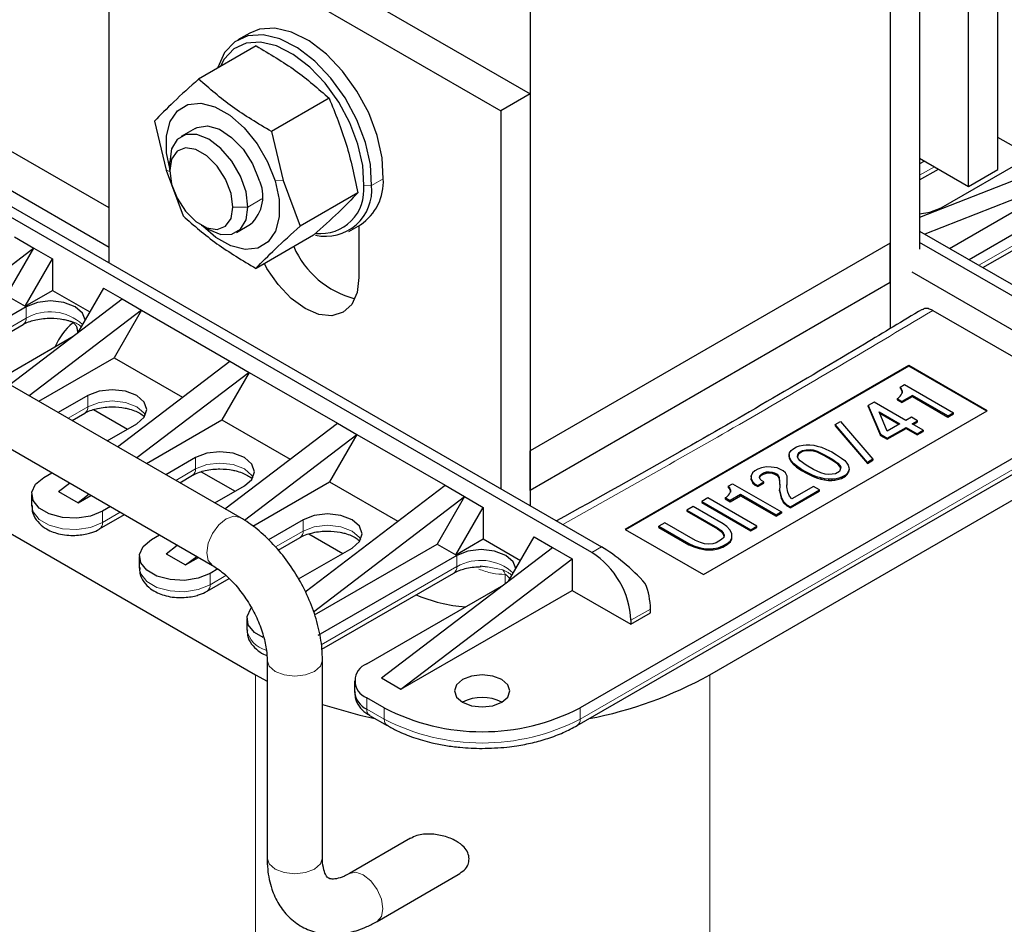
# Model space of a CAD drawing. Header units: millimetres. Extents: x 5 to 418, y -47 to 292.
# Tile 39 of 46: x 365 to 384, y 97 to 115. Entities that reach past the tile are written whole.
import ezdxf

# ---------------------------------------------------------------- set-up
doc = ezdxf.new("R2010")
doc.units = ezdxf.units.MM

msp = doc.modelspace()

# ---------------------------------------------------------------- linework, layer by layer
at = {"color": 7, "linetype": 'Continuous', "lineweight": 25}
for p, q in [((383.5632, 111.9439), (383.5632, 120.2182)), ((382.9976, 111.6173), (382.9976, 119.8916)), ((381.4891, 119.2383), (381.4891, 110.5286)), ((367.0075, 117.7576), (374.55, 113.4034)), ((382.0548, 117.7359), (382.0548, 110.4088)), ((366.4418, 117.4311), (373.9843, 113.0769)), ((366.4418, 110.1475), (366.4418, 117.4311)), ((381.4891, 117.4093), (381.4891, 108.8809)), ((366.4418, 111.2035), (359.465, 115.2311)), ((374.55, 115.2325), (374.55, 106.5227)), ((366.4418, 110.4414), (359.465, 114.469)), ((369.1465, 114.5757), (368.9202, 114.4451)), ((369.2723, 114.3278), (368.1624, 113.6871)), ((370.677, 113.3177), (369.5671, 112.677)), ((374.55, 113.4034), (373.9843, 113.0769)), ((374.55, 113.4034), (374.55, 105.4668)), ((373.9843, 113.0769), (373.9843, 105.7933)), ((367.3106, 112.8737), (367.5363, 111.9325)), ((368.0959, 112.7375), (367.8257, 112.5816)), ((369.5671, 112.677), (369.7928, 111.7358)), ((384.1948, 112.1992), (383.5632, 112.5638)), ((368.9618, 105.2379), (356.5167, 112.4223)), ((382.0548, 112.1616), (382.9976, 111.6173)), ((382.4696, 111.2033), (384.2609, 112.2374)), ((367.5363, 111.9325), (367.8636, 111.0501)), ((367.6047, 111.9262), (367.6047, 112.0932)), ((382.1494, 112.107), (382.0548, 112.0523)), ((384.7323, 112.0741), (382.0548, 111.0231)), ((382.0548, 111.7444), (382.4161, 111.953)), ((382.9976, 111.6173), (383.5632, 111.9439)), ((385.1095, 111.8564), (382.1576, 110.6977)), ((382.63, 110.425), (385.1095, 111.8564)), ((369.7928, 111.7358), (370.12, 110.8534)), ((385.3923, 111.5842), (383.0071, 110.2073)), ((355.9834, 111.4985), (368.4285, 104.3141)), ((371.2299, 111.4941), (370.12, 110.8534)), ((375.7379, 104.5633), (364.2357, 111.2034)), ((364.4242, 111.3123), (375.9265, 104.6721)), ((383.2738, 110.0533), (385.3371, 111.2444)), ((368.2142, 110.8704), (368.3588, 110.7869)), ((368.8922, 110.734), (369.1624, 110.89)), ((371.0534, 110.7499), (371.2796, 110.8806)), ((371.2502, 110.8635), (371.2502, 109.8649)), ((364.6128, 110.6482), (364.9899, 110.4305)), ((370.3781, 110.6806), (369.2683, 110.0399)), ((382.0548, 110.7571), (384.2609, 109.4835)), ((364.9899, 110.4305), (363.4427, 109.2514)), ((364.4619, 109.516), (364.9899, 110.4305)), ((364.9899, 110.4305), (365.3482, 110.2237)), ((381.4891, 110.5286), (374.55, 106.5227)), ((381.4891, 109.7665), (381.4891, 110.5286)), ((384.0724, 109.3747), (382.0548, 110.5394)), ((364.8202, 109.3092), (365.3482, 110.2237)), ((365.3482, 110.2237), (365.3482, 109.614)), ((381.9039, 109.9733), (384.537, 108.4532)), ((366.3287, 109.6576), (365.834, 108.8008)), ((366.3287, 109.6576), (366.687, 109.4508)), ((381.4891, 109.7665), (374.55, 105.7606)), ((381.4891, 109.7665), (381.4891, 108.8809)), ((364.4619, 109.516), (364.8202, 109.3092)), ((364.8202, 109.3092), (365.3482, 109.614)), ((365.3482, 109.614), (366.0647, 109.2003)), ((364.8391, 109.2983), (363.5151, 108.534)), ((364.5219, 107.8009), (366.687, 109.4508)), ((366.687, 109.4508), (367.0641, 109.2331)), ((367.0641, 109.2331), (364.8991, 107.5832)), ((367.0641, 109.2331), (366.5361, 108.3186)), ((367.0641, 109.2331), (368.7611, 108.2534)), ((382.3094, 109.2275), (384.638, 107.8832)), ((363.6503, 108.3041), (364.7838, 108.9585)), ((364.3264, 107.9138), (365.7438, 108.732)), ((365.8254, 108.8357), (365.8254, 108.7942)), ((387.8059, 108.6669), (375.5117, 101.5696)), ((375.4564, 101.2298), (387.7506, 108.3271)), ((365.0807, 107.4784), (366.5361, 108.3186)), ((366.5361, 108.3186), (367.8508, 107.5597)), ((366.5961, 106.6035), (368.7611, 108.2534)), ((368.7611, 108.2534), (369.1383, 108.0357)), ((381.8473, 108.1662), (376.379, 105.0094)), ((381.8473, 108.1553), (376.3885, 105.004)), ((383.3558, 107.2954), (381.8473, 108.1662)), ((381.8473, 108.1662), (381.8473, 108.1553)), ((383.3464, 107.2899), (381.8473, 108.1553)), ((369.1383, 108.0357), (366.9732, 106.3858)), ((369.1383, 108.0357), (368.6103, 107.1212)), ((369.1383, 108.0357), (370.8353, 107.056)), ((381.6764, 107.7519), (381.7613, 107.8009)), ((381.7613, 107.8009), (382.7041, 107.2566)), ((366.027, 107.5893), (365.4578, 107.2607)), ((381.6399, 107.5403), (381.6812, 107.5777)), ((381.7012, 107.7254), (381.6764, 107.7519)), ((381.6764, 107.7519), (381.6764, 107.7301)), ((381.6764, 107.7301), (381.7012, 107.7036)), ((381.6812, 107.5777), (381.7012, 107.6029)), ((381.7165, 107.6798), (381.7012, 107.7254)), ((381.7012, 107.7254), (381.7012, 107.7036)), ((381.7012, 107.7036), (381.7165, 107.658)), ((381.7012, 107.6029), (381.7201, 107.641)), ((381.9145, 107.59), (381.713, 107.4736)), ((381.713, 107.4519), (381.9145, 107.5682)), ((381.7201, 107.641), (381.7165, 107.6798)), ((381.7165, 107.6798), (381.7165, 107.658)), ((381.7165, 107.658), (381.7184, 107.6376)), ((382.598, 107.1954), (381.9145, 107.59)), ((381.9145, 107.59), (381.9145, 107.5682)), ((381.9145, 107.5682), (382.598, 107.1736)), ((381.1779, 107.4641), (381.0613, 107.3968)), ((381.0613, 107.3968), (381.3017, 106.8416)), ((381.0613, 107.375), (381.0613, 107.3968)), ((381.7908, 107.1103), (381.1779, 107.4641)), ((381.6187, 107.5281), (381.6399, 107.5403)), ((381.713, 107.4736), (381.6187, 107.5281)), ((381.6187, 107.5281), (381.6187, 107.5063)), ((381.6187, 107.5063), (381.713, 107.4519)), ((381.713, 107.4736), (381.713, 107.4519)), ((365.7245, 107.1067), (365.9718, 107.2495)), ((366.1376, 107.3185), (366.7906, 106.9415)), ((377.8875, 104.1386), (383.3558, 107.2954)), ((381.0613, 107.375), (381.3017, 106.8198)), ((381.2734, 107.2743), (381.6741, 107.043)), ((381.4301, 106.9021), (381.2734, 107.2743)), ((381.6552, 107.0321), (381.2855, 107.2455)), ((382.598, 107.1954), (382.7041, 107.2566)), ((382.598, 107.1736), (382.7041, 107.2348)), ((382.598, 107.1954), (382.598, 107.1736)), ((382.7041, 107.2348), (382.7041, 107.2566)), ((366.4006, 106.7164), (366.9698, 107.045)), ((367.1548, 106.281), (368.6103, 107.1212)), ((368.6103, 107.1212), (369.925, 106.3623)), ((368.6703, 105.4061), (370.8353, 107.056)), ((370.8353, 107.056), (371.2124, 106.8383)), ((380.4249, 107.0294), (380.5309, 107.0906)), ((381.0495, 106.3014), (380.4249, 107.0294)), ((380.4249, 107.0294), (380.4249, 107.0076)), ((380.4249, 107.0076), (381.0495, 106.2796)), ((380.5309, 107.0906), (381.1555, 106.3626)), ((381.6741, 107.043), (381.4301, 106.9021)), ((381.8968, 107.1716), (381.7908, 107.1103)), ((382.0147, 107.1035), (381.8968, 107.1716)), ((381.9086, 107.0423), (382.0147, 107.1035)), ((382.1207, 106.9198), (381.9086, 107.0423)), ((381.9275, 107.0314), (382.0147, 107.0818)), ((382.0147, 107.0818), (382.0147, 107.1035)), ((369.0432, 105.1852), (371.2124, 106.8383)), ((371.2124, 106.8383), (370.6845, 105.9238)), ((371.2124, 106.8383), (372.9095, 105.8586)), ((381.3017, 106.8416), (381.4313, 106.7668)), ((381.3017, 106.8198), (381.3017, 106.8416)), ((381.3017, 106.8198), (381.4313, 106.745)), ((381.4313, 106.7668), (381.7919, 106.9749)), ((381.4313, 106.745), (381.7919, 106.9532)), ((381.7919, 106.9749), (382.0041, 106.8525)), ((381.7919, 106.9532), (381.7919, 106.9749)), ((381.7919, 106.9532), (382.0041, 106.8307)), ((382.0041, 106.8525), (382.1207, 106.9198)), ((382.0041, 106.8307), (382.1207, 106.8981)), ((382.0041, 106.8307), (382.0041, 106.8525)), ((382.1207, 106.9198), (382.1207, 106.8981)), ((379.6824, 106.6008), (379.7366, 106.6184)), ((379.7366, 106.6184), (379.8132, 106.6355)), ((379.8132, 106.6355), (379.8686, 106.6402)), ((379.8686, 106.6402), (379.9358, 106.6382)), ((379.9358, 106.6382), (380.0147, 106.6293)), ((380.0147, 106.6293), (380.0831, 106.6144)), ((381.4313, 106.745), (381.4313, 106.7668)), ((374.55, 105.7606), (374.55, 106.5227)), ((378.0101, 102.2063), (385.3829, 106.4625)), ((379.5398, 106.4504), (379.5481, 106.4824)), ((379.5433, 106.4116), (379.5398, 106.4504)), ((379.5398, 106.4504), (379.5398, 106.4286)), ((379.5398, 106.4286), (379.5433, 106.3898)), ((379.5481, 106.4824), (379.5775, 106.5266)), ((379.5775, 106.5266), (379.6082, 106.5579)), ((379.6082, 106.5579), (379.6824, 106.6008)), ((379.7001, 106.4069), (379.7072, 106.4518)), ((379.7072, 106.43), (379.7026, 106.4011)), ((379.7072, 106.4518), (379.726, 106.4899)), ((379.726, 106.4681), (379.7072, 106.43)), ((379.7072, 106.43), (379.7072, 106.4518)), ((379.726, 106.4899), (379.8003, 106.5327)), ((379.8003, 106.5109), (379.726, 106.4681)), ((379.726, 106.4681), (379.726, 106.4899)), ((379.8003, 106.5327), (379.8663, 106.5436)), ((379.8003, 106.5109), (379.8003, 106.5327)), ((379.8663, 106.5218), (379.8003, 106.5109)), ((379.8663, 106.5436), (379.944, 106.5477)), ((379.8663, 106.5218), (379.8663, 106.5436)), ((379.944, 106.5259), (379.8663, 106.5218)), ((379.944, 106.5477), (380.0006, 106.5395)), ((379.944, 106.5259), (379.944, 106.5477)), ((380.0006, 106.5178), (379.944, 106.5259)), ((380.0006, 106.5395), (380.0807, 106.5178)), ((380.0006, 106.5178), (380.0006, 106.5395)), ((380.0807, 106.496), (380.0006, 106.5178)), ((380.0807, 106.5178), (380.221, 106.449)), ((380.0807, 106.496), (380.0807, 106.5178)), ((380.221, 106.4273), (380.0807, 106.496)), ((380.0831, 106.6144), (380.1632, 106.5926)), ((380.1632, 106.5926), (380.2446, 106.5579)), ((380.221, 106.449), (380.3624, 106.3674)), ((380.221, 106.4273), (380.221, 106.449)), ((380.2446, 106.5579), (380.3612, 106.5028)), ((380.3612, 106.5028), (380.4555, 106.4484)), ((380.4555, 106.4484), (380.551, 106.381)), ((368.1012, 106.3919), (367.532, 106.0633)), ((379.5587, 106.366), (379.5433, 106.4116)), ((379.5433, 106.4116), (379.5433, 106.3898)), ((379.5433, 106.3898), (379.5587, 106.3443)), ((379.5846, 106.3266), (379.5587, 106.366)), ((379.5587, 106.366), (379.5587, 106.3443)), ((379.5587, 106.3443), (379.5846, 106.3048)), ((379.6223, 106.2803), (379.5846, 106.3266)), ((379.5846, 106.3266), (379.5846, 106.3048)), ((379.5846, 106.3048), (379.6223, 106.2585)), ((379.6824, 106.2334), (379.6223, 106.2803)), ((379.6223, 106.2803), (379.6223, 106.2585)), ((379.6223, 106.2585), (379.6824, 106.2116)), ((379.7142, 106.3742), (379.7001, 106.4069)), ((379.7519, 106.3279), (379.7142, 106.3742)), ((379.871, 106.247), (379.7519, 106.3279)), ((380.0124, 106.1653), (379.871, 106.247)), ((380.3624, 106.3456), (380.221, 106.4273)), ((380.3624, 106.3674), (380.4814, 106.2864)), ((380.3624, 106.3456), (380.3624, 106.3674)), ((380.4814, 106.2647), (380.3624, 106.3456)), ((380.4814, 106.2864), (380.5192, 106.2402)), ((380.4814, 106.2647), (380.4814, 106.2864)), ((380.5192, 106.2184), (380.4814, 106.2647)), ((380.5192, 106.2402), (380.5333, 106.2075)), ((380.5192, 106.2184), (380.5192, 106.2402)), ((380.551, 106.381), (380.6111, 106.3341)), ((380.6111, 106.3341), (380.6488, 106.2878)), ((380.6488, 106.2878), (380.6747, 106.2483)), ((380.6747, 106.2483), (380.69, 106.2028)), ((381.1555, 106.3626), (381.0495, 106.3014)), ((381.0495, 106.2796), (381.1555, 106.3409)), ((381.0495, 106.3014), (381.0495, 106.2796)), ((381.1555, 106.3626), (381.1555, 106.3409)), ((365.1785, 106.0109), (365.3338, 106.1006)), ((367.7987, 105.9093), (368.0459, 106.0521)), ((368.2118, 106.1211), (368.8647, 105.7441)), ((378.8351, 106.098), (378.8068, 106.0408)), ((378.8763, 106.1354), (378.8351, 106.098)), ((378.9399, 106.1721), (378.8763, 106.1354)), ((379.0048, 106.196), (378.9399, 106.1721)), ((378.9741, 106.0422), (379.0048, 106.0735)), ((378.9741, 106.0204), (379.0048, 106.0517)), ((379.1038, 106.2123), (379.0048, 106.196)), ((379.0048, 106.0735), (379.0472, 106.098)), ((379.0048, 106.0517), (379.0472, 106.0762)), ((379.0048, 106.0517), (379.0048, 106.0735)), ((379.0472, 106.098), (379.1014, 106.1157)), ((379.0472, 106.0762), (379.0472, 106.098)), ((379.0472, 106.0762), (379.1014, 106.0939)), ((379.1014, 106.1157), (379.1568, 106.1204)), ((379.1014, 106.0939), (379.1014, 106.1157)), ((379.1014, 106.0939), (379.1568, 106.0987)), ((379.1933, 106.2096), (379.1038, 106.2123)), ((379.1568, 106.1204), (379.2134, 106.1123)), ((379.1568, 106.0987), (379.1568, 106.1204)), ((379.1568, 106.0987), (379.2134, 106.0905)), ((379.3065, 106.1932), (379.1933, 106.2096)), ((379.2134, 106.1123), (379.2593, 106.098)), ((379.2134, 106.0905), (379.2134, 106.1123)), ((379.2134, 106.0905), (379.2593, 106.0762)), ((379.2593, 106.098), (379.3065, 106.0708)), ((379.2593, 106.0762), (379.2593, 106.098)), ((379.2593, 106.0762), (379.3065, 106.049)), ((379.376, 106.1653), (379.3065, 106.1932)), ((379.3065, 106.0708), (379.3312, 106.0442)), ((379.3065, 106.049), (379.3065, 106.0708)), ((379.4231, 106.1381), (379.376, 106.1653)), ((379.4715, 106.098), (379.4231, 106.1381)), ((379.4997, 106.0327), (379.4715, 106.098)), ((379.7779, 106.166), (379.6824, 106.2334)), ((379.6824, 106.2334), (379.6824, 106.2116)), ((379.6824, 106.2116), (379.7779, 106.1442)), ((379.8721, 106.1116), (379.7779, 106.166)), ((379.7779, 106.166), (379.7779, 106.1442)), ((379.7779, 106.1442), (379.8721, 106.0898)), ((379.9888, 106.0565), (379.8721, 106.1116)), ((379.8721, 106.1116), (379.8721, 106.0898)), ((379.8721, 106.0898), (379.9888, 106.0347)), ((380.0701, 106.0218), (379.9888, 106.0565)), ((379.9888, 106.0565), (379.9888, 106.0347)), ((380.1526, 106.0966), (380.0124, 106.1653)), ((380.2328, 106.0749), (380.1526, 106.0966)), ((380.2893, 106.0667), (380.2328, 106.0749)), ((380.3671, 106.0708), (380.2893, 106.0667)), ((380.4331, 106.0817), (380.3671, 106.0708)), ((380.5074, 106.1245), (380.4331, 106.0817)), ((380.5262, 106.1626), (380.5074, 106.1245)), ((380.5308, 106.1916), (380.5192, 106.2184)), ((380.5333, 106.2075), (380.5262, 106.1626)), ((380.6252, 106.0565), (380.551, 106.0136)), ((380.6559, 106.0878), (380.6252, 106.0565)), ((380.6252, 106.0347), (380.6559, 106.066)), ((380.6252, 106.0565), (380.6252, 106.0347)), ((380.6853, 106.132), (380.6559, 106.0878)), ((380.6559, 106.066), (380.6853, 106.1102)), ((380.6559, 106.0878), (380.6559, 106.066)), ((380.6936, 106.164), (380.6853, 106.132)), ((380.6853, 106.1102), (380.6936, 106.1422)), ((380.6853, 106.132), (380.6853, 106.1102)), ((380.69, 106.2028), (380.6936, 106.164)), ((380.6936, 106.1422), (380.6936, 106.164)), ((365.4613, 105.7388), (365.6765, 105.9028)), ((369.2041, 105.0692), (370.6845, 105.9238)), ((370.6845, 105.9238), (371.9992, 105.1649)), ((378.3672, 105.8415), (378.452, 105.8905)), ((378.452, 105.8905), (379.3949, 105.3462)), ((378.8068, 106.0408), (378.8115, 105.9891)), ((378.8068, 106.0191), (378.8068, 106.0408)), ((378.8068, 106.0191), (378.8115, 105.9674)), ((378.8115, 105.9891), (378.8398, 105.9238)), ((378.8115, 105.9674), (378.8115, 105.9891)), ((378.8115, 105.9674), (378.8398, 105.902)), ((378.8398, 105.9238), (378.8881, 105.8837)), ((378.8398, 105.902), (378.8398, 105.9238)), ((378.8398, 105.902), (378.8881, 105.8619)), ((378.8881, 105.8837), (378.9352, 105.8565)), ((378.8881, 105.8619), (378.8881, 105.8837)), ((378.8881, 105.8619), (378.9352, 105.8347)), ((378.9352, 105.8565), (379.0519, 105.9238)), ((378.9352, 105.8347), (379.0519, 105.902)), ((378.9659, 106.0102), (378.9741, 106.0422)), ((378.98, 105.9776), (378.9659, 106.0102)), ((378.9694, 106.0021), (378.9741, 106.0204)), ((378.9741, 106.0204), (378.9741, 106.0422)), ((379.0048, 105.951), (378.98, 105.9776)), ((379.0519, 105.9238), (379.0048, 105.951)), ((379.0519, 105.902), (379.0519, 105.9238)), ((379.3065, 106.049), (379.3312, 106.0225)), ((379.3312, 106.0442), (379.3454, 106.0116)), ((379.3312, 106.0442), (379.3312, 106.0225)), ((379.3312, 106.0225), (379.3454, 105.9898)), ((379.3454, 106.0116), (379.3607, 105.8435)), ((379.3454, 105.9898), (379.3454, 106.0116)), ((379.3454, 105.9898), (379.3598, 105.831)), ((379.4962, 105.8265), (379.4997, 105.9102)), ((379.497, 105.8228), (379.4997, 105.8884)), ((379.5021, 106.0068), (379.4997, 106.0327)), ((379.4997, 105.9102), (379.5021, 106.0068)), ((379.4997, 105.8884), (379.5021, 105.985)), ((379.5021, 105.985), (379.5021, 106.0068)), ((379.9888, 106.0347), (380.0701, 106)), ((380.1503, 106), (380.0701, 106.0218)), ((380.0701, 106.0218), (380.0701, 106)), ((380.0701, 106), (380.1503, 105.9782)), ((380.2186, 105.985), (380.1503, 106)), ((380.1503, 106), (380.1503, 105.9782)), ((380.1503, 105.9782), (380.2186, 105.9633)), ((380.2976, 105.9762), (380.2186, 105.985)), ((380.2186, 105.985), (380.2186, 105.9633)), ((380.2186, 105.9633), (380.2976, 105.9544)), ((380.3648, 105.9742), (380.2976, 105.9762)), ((380.2976, 105.9762), (380.2976, 105.9544)), ((380.2976, 105.9544), (380.3648, 105.9524)), ((380.4202, 105.9789), (380.3648, 105.9742)), ((380.3648, 105.9742), (380.3648, 105.9524)), ((380.3648, 105.9524), (380.4202, 105.9572)), ((380.4968, 105.9959), (380.4202, 105.9789)), ((380.4202, 105.9789), (380.4202, 105.9572)), ((380.4202, 105.9572), (380.4968, 105.9742)), ((380.551, 106.0136), (380.4968, 105.9959)), ((380.4968, 105.9959), (380.4968, 105.9742)), ((380.4968, 105.9742), (380.551, 105.9918)), ((380.551, 105.9918), (380.6252, 106.0347)), ((380.551, 106.0136), (380.551, 105.9918)), ((363.1137, 105.755), (369.2608, 102.2063)), ((364.9442, 105.6843), (364.9442, 105.4666)), ((365.4613, 105.7388), (365.8384, 105.5211)), ((366.0537, 105.6851), (365.8384, 105.5211)), ((368.4748, 105.519), (369.044, 105.8476)), ((370.2162, 103.8061), (372.9095, 105.8586)), ((372.9095, 105.8586), (373.2866, 105.6409)), ((374.55, 105.7606), (374.55, 105.4668)), ((378.3919, 105.815), (378.3672, 105.8415)), ((378.3672, 105.8415), (378.3672, 105.8197)), ((378.3672, 105.8197), (378.3919, 105.7932)), ((378.3719, 105.6673), (378.3919, 105.6925)), ((378.4073, 105.7694), (378.3919, 105.815)), ((378.3919, 105.815), (378.3919, 105.7932)), ((378.3919, 105.7932), (378.4073, 105.7476)), ((378.3919, 105.6925), (378.4108, 105.7306)), ((378.6052, 105.6796), (378.4037, 105.5632)), ((378.4108, 105.7306), (378.4073, 105.7694)), ((378.4073, 105.7694), (378.4073, 105.7476)), ((378.4073, 105.7476), (378.4091, 105.7272)), ((379.2888, 105.285), (378.6052, 105.6796)), ((378.6052, 105.6796), (378.6052, 105.6578)), ((378.9352, 105.8347), (378.9352, 105.8565)), ((379.3607, 105.8435), (379.356, 105.7728)), ((379.356, 105.7728), (379.3748, 105.6884)), ((379.356, 105.751), (379.356, 105.7728)), ((379.356, 105.751), (379.3748, 105.6666)), ((379.3748, 105.6884), (379.3925, 105.617)), ((379.5162, 105.7292), (379.4962, 105.8265)), ((379.5457, 105.651), (379.5162, 105.7292)), ((379.5646, 105.4442), (380.1267, 105.7687)), ((379.5646, 105.4224), (380.1267, 105.7469)), ((380.0089, 105.8367), (379.5952, 105.5979)), ((380.1267, 105.7687), (380.0089, 105.8367)), ((380.1267, 105.7469), (380.1267, 105.7687)), ((365.8384, 105.5211), (366.0881, 105.6652)), ((370.375, 103.4221), (373.2866, 105.6409)), ((373.2866, 105.6409), (372.7587, 104.7264)), ((373.2866, 105.6409), (373.6449, 105.4341)), ((377.9747, 105.6149), (377.8581, 105.5476)), ((377.8581, 105.5476), (377.8581, 105.5258)), ((377.8581, 105.5476), (378.8009, 105.0033)), ((377.8581, 105.5258), (378.8009, 104.9815)), ((378.9176, 105.0707), (377.9747, 105.6149)), ((378.3094, 105.6177), (378.3307, 105.6299)), ((378.4037, 105.5632), (378.3094, 105.6177)), ((378.3094, 105.6177), (378.3094, 105.5959)), ((378.3094, 105.5959), (378.4037, 105.5415)), ((378.3307, 105.6299), (378.3719, 105.6673)), ((378.4037, 105.5415), (378.6052, 105.6578)), ((378.4037, 105.5632), (378.4037, 105.5415)), ((378.6052, 105.6578), (379.2888, 105.2632)), ((379.3748, 105.6666), (379.3925, 105.5952)), ((379.3925, 105.617), (379.4326, 105.5449)), ((379.3925, 105.5952), (379.3925, 105.617)), ((379.3925, 105.5952), (379.4326, 105.5231)), ((379.4326, 105.5449), (379.4938, 105.485)), ((379.4326, 105.5231), (379.4326, 105.5449)), ((379.4326, 105.5231), (379.4938, 105.4632)), ((379.4938, 105.485), (379.5646, 105.4442)), ((379.4938, 105.4632), (379.4938, 105.485)), ((379.5952, 105.5979), (379.5457, 105.651)), ((366.2546, 105.0179), (366.7319, 105.2935)), ((366.4652, 105.4475), (366.3098, 105.3578)), ((373.1169, 104.5196), (373.6449, 105.4341)), ((373.6449, 105.4341), (373.6449, 104.8244)), ((377.6884, 105.4496), (377.5717, 105.3823)), ((377.5717, 105.3823), (378.1609, 105.0421)), ((377.5717, 105.3823), (377.5717, 105.3605)), ((377.5717, 105.3605), (378.1609, 105.0203)), ((378.2658, 105.1163), (377.6884, 105.4496)), ((379.3949, 105.3462), (379.2888, 105.285)), ((379.2888, 105.2632), (379.3949, 105.3244)), ((379.3949, 105.3462), (379.3949, 105.3244)), ((379.4938, 105.4632), (379.5646, 105.4224)), ((379.5646, 105.4224), (379.5646, 105.4442)), ((370.1754, 105.1945), (369.5059, 104.808)), ((377.1474, 105.1373), (377.0308, 105.07)), ((377.7367, 104.7972), (377.1474, 105.1373)), ((378.3377, 105.0625), (378.2658, 105.1163)), ((379.2888, 105.285), (379.2888, 105.2632)), ((370.286, 104.9237), (370.9389, 104.5467)), ((376.379, 105.0094), (377.8875, 104.1386)), ((377.0308, 105.07), (377.6082, 104.7366)), ((377.0308, 105.0482), (377.0308, 105.07)), ((377.0308, 105.0482), (377.6082, 104.7148)), ((378.1609, 105.0421), (378.2328, 104.9884)), ((378.1609, 105.0203), (378.1609, 105.0421)), ((378.1609, 105.0203), (378.2328, 104.9666)), ((378.2328, 104.9884), (378.2706, 104.9421)), ((378.2328, 104.9666), (378.2328, 104.9884)), ((378.2328, 104.9666), (378.2706, 104.9203)), ((378.2706, 104.9421), (378.2859, 104.8965)), ((378.2706, 104.9203), (378.2706, 104.9421)), ((378.2706, 104.9203), (378.2835, 104.8817)), ((378.399, 105.0026), (378.3377, 105.0625)), ((378.4391, 104.9305), (378.399, 105.0026)), ((378.4355, 104.8468), (378.4391, 104.9305)), ((378.4391, 104.9087), (378.4391, 104.9305)), ((378.8009, 105.0033), (378.9176, 105.0707)), ((378.8009, 104.9815), (378.9176, 105.0489)), ((378.8009, 104.9815), (378.8009, 105.0033)), ((378.9176, 105.0489), (378.9176, 105.0707)), ((367.2526, 104.8135), (367.408, 104.9032)), ((369.6949, 104.6092), (370.1201, 104.8547)), ((370.3941, 103.3614), (372.7587, 104.7264)), ((372.7587, 104.7264), (373.1169, 104.5196)), ((373.1169, 104.5196), (373.6449, 104.8244)), ((373.6449, 104.8244), (374.3614, 104.4108)), ((374.1307, 104.0112), (374.6254, 104.868)), ((374.6254, 104.868), (374.9837, 104.6612)), ((377.6082, 104.7366), (377.7013, 104.6951)), ((377.6082, 104.7148), (377.6082, 104.7366)), ((377.8298, 104.7557), (377.7367, 104.7972)), ((377.9099, 104.7339), (377.8298, 104.7557)), ((377.9889, 104.7251), (377.9099, 104.7339)), ((378.0667, 104.7291), (377.9889, 104.7251)), ((378.1315, 104.753), (378.0667, 104.7291)), ((378.2376, 104.8142), (378.1315, 104.753)), ((378.2788, 104.8516), (378.2376, 104.8142)), ((378.2599, 104.691), (378.3448, 104.74)), ((378.2859, 104.8965), (378.2788, 104.8516)), ((378.3448, 104.74), (378.4073, 104.7897)), ((378.3448, 104.7183), (378.4073, 104.7679)), ((378.3448, 104.7183), (378.3448, 104.74)), ((378.4073, 104.7897), (378.4355, 104.8468)), ((378.4073, 104.7679), (378.4355, 104.8251)), ((378.4073, 104.7679), (378.4073, 104.7897)), ((378.4355, 104.8251), (378.4391, 104.9087)), ((378.4355, 104.8251), (378.4355, 104.8468)), ((367.5355, 104.5414), (367.7507, 104.7054)), ((367.5355, 104.5414), (367.9126, 104.3237)), ((370.086, 104.0543), (371.1182, 104.6502)), ((371.6839, 102.1466), (374.9837, 104.6612)), ((374.9837, 104.6612), (375.3608, 104.4435)), ((377.6082, 104.7148), (377.7013, 104.6733)), ((377.7013, 104.6951), (377.805, 104.6597)), ((377.7013, 104.6733), (377.7013, 104.6951)), ((377.7013, 104.6733), (377.805, 104.638)), ((377.805, 104.6597), (377.93, 104.6366)), ((377.805, 104.638), (377.805, 104.6597)), ((377.805, 104.638), (377.93, 104.6148)), ((377.93, 104.6366), (378.0749, 104.6387)), ((377.93, 104.6148), (377.93, 104.6366)), ((377.93, 104.6148), (378.0749, 104.6169)), ((378.0749, 104.6387), (378.1739, 104.655)), ((378.0749, 104.6169), (378.0749, 104.6387)), ((378.0749, 104.6169), (378.1739, 104.6332)), ((378.1739, 104.655), (378.2599, 104.691)), ((378.1739, 104.6332), (378.2599, 104.6693)), ((378.1739, 104.6332), (378.1739, 104.655)), ((378.2599, 104.6693), (378.3448, 104.7183)), ((378.2599, 104.6693), (378.2599, 104.691)), ((367.0183, 104.4869), (367.0183, 104.2692)), ((367.9126, 104.3237), (368.1278, 104.4877)), ((367.9126, 104.3237), (368.1623, 104.4678)), ((373.1358, 104.5087), (370.4582, 102.963)), ((372.061, 101.9289), (375.3608, 104.4435)), ((375.3608, 104.4435), (375.3608, 103.8338)), ((368.5335, 104.2467), (368.384, 104.1604)), ((370.5386, 102.7014), (373.0805, 104.1689)), ((373.5876, 104.3049), (373.7288, 104.2856)), ((368.3288, 103.8205), (368.7506, 104.0641)), ((371.401, 102.4187), (374.0405, 103.9424)), ((372.061, 101.9289), (375.3608, 103.8338)), ((375.3608, 103.8338), (376.4922, 103.1807)), ((376.4922, 103.1807), (376.8693, 103.3984)), ((376.8693, 103.3984), (376.8693, 103.4746)), ((369.0925, 103.2895), (369.0925, 103.0718)), ((376.4922, 103.2569), (376.4922, 103.1807)), ((369.4817, 102.4898), (369.4817, 98.6793)), ((370.5484, 98.6793), (370.5484, 102.4898)), ((369.2608, 102.2063), (369.4817, 102.0849)), ((371.1667, 102.0921), (371.1667, 101.8744)), ((371.6839, 102.1466), (372.061, 101.9289)), ((371.7404, 101.5696), (371.401, 101.7656)), ((371.4562, 101.4257), (371.7957, 101.2298)), ((371.7984, 101.2283), (371.7957, 101.2298)), ((372.2431, 99.0571), (371.0684, 98.3789)), ((371.6017, 97.4552), (373.1648, 98.3575))]:
    msp.add_line(p, q, dxfattribs=at)
at = {"color": 7, "linetype": 'Continuous', "lineweight": 18}
for p, q in [((367.6049, 111.9078), (367.5363, 111.9325)), ((382.338, 111.9981), (382.0548, 111.8346)), ((371.7195, 111.7681), (371.4933, 111.6375)), ((369.6359, 111.726), (369.7928, 111.7358)), ((371.3425, 111.6419), (371.4933, 111.6375)), ((369.3834, 111.3783), (369.1132, 111.2224)), ((385.3923, 111.3665), (383.1957, 110.0984)), ((368.8239, 111.2224), (369.1132, 111.2224)), ((364.8391, 109.2983), (364.8391, 109.0806)), ((364.8391, 109.0806), (363.5722, 108.3492)), ((365.8285, 108.8388), (365.8272, 108.831)), ((387.8059, 108.4492), (375.5117, 101.3519)), ((366.027, 107.5893), (366.027, 107.3715)), ((366.027, 107.3715), (365.6464, 107.1518)), ((368.1012, 106.3919), (368.1012, 106.1741)), ((368.1012, 106.1741), (367.7206, 105.9544)), ((379.4997, 105.8884), (379.4997, 105.9102)), ((379.3748, 105.6666), (379.3748, 105.6884)), ((366.3098, 105.14), (366.3098, 105.3578)), ((366.6538, 105.3386), (366.3098, 105.14)), ((370.1754, 105.1945), (370.1754, 104.9767)), ((370.1754, 104.9767), (369.6457, 104.671)), ((375.9265, 104.6721), (375.7379, 104.5633)), ((373.1358, 104.5087), (373.1358, 104.291)), ((368.384, 103.9426), (368.384, 104.1604)), ((373.1358, 104.291), (370.5259, 102.7843)), ((373.7288, 104.2856), (374.022, 104.2317)), ((368.6879, 104.118), (368.384, 103.9426)), ((374.0655, 103.9615), (374.0655, 104.1412)), ((376.4922, 103.2569), (376.8693, 103.4746)), ((369.2608, 102.2063), (369.2608, 77.9278)), ((378.0101, 102.2063), (378.0101, 77.9278)), ((371.401, 101.5478), (371.401, 101.7656)), ((371.7404, 101.3519), (371.401, 101.5478)), ((371.7404, 101.5696), (371.7404, 101.3519)), ((375.5117, 101.3519), (375.5117, 101.5696))]:
    msp.add_line(p, q, dxfattribs=at)
at = {"color": 7, "linetype": 'Continuous', "lineweight": 25, "flags": 128}
for points in [[(371.7195, 111.7681), (371.6992, 112.1692), (371.6043, 112.5984), (371.4397, 113.034), (371.2135, 113.4543), (370.9372, 113.8382), (370.6246, 114.1664), (370.2913, 114.4226), (369.9542, 114.5937), (369.63, 114.6713), (369.335, 114.6515), (369.1465, 114.5757)], [(371.4933, 111.6375), (371.4729, 112.0386), (371.378, 112.4677), (371.2134, 112.9034), (370.9873, 113.3237), (370.7109, 113.7076), (370.3983, 114.0358), (370.0651, 114.2919), (369.7279, 114.4631), (369.4037, 114.5407), (369.1087, 114.5208), (368.8578, 114.4046), (368.6635, 114.1977), (368.5355, 113.9105), (368.5328, 113.901)], [(371.3425, 111.6419), (371.3232, 112.023), (371.233, 112.4307), (371.0766, 112.8445), (370.8618, 113.2438), (370.5993, 113.6085), (370.3023, 113.9204), (369.9857, 114.1637), (369.6654, 114.3263), (369.3574, 114.4), (369.0772, 114.3811), (368.8388, 114.2707), (368.6542, 114.0741), (368.5763, 113.926)], [(367.6047, 111.9631), (367.5461, 112.2633), (367.5436, 112.5944), (367.6151, 112.8723), (367.7557, 113.0781), (367.9559, 113.1977), (368.2019, 113.223), (368.477, 113.1522), (368.7625, 112.9903), (369.0389, 112.7482), (369.2874, 112.4424), (369.491, 112.0937), (369.6359, 111.726)], [(368.0959, 112.7375), (368.1343, 112.7568), (368.3345, 112.7856), (368.5634, 112.7194), (368.7988, 112.5644), (369.0176, 112.336), (369.1984, 112.0565), (369.3234, 111.7532)], [(369.1132, 111.2224), (369.0763, 111.5128), (368.9691, 111.8175), (368.8023, 112.1065), (368.592, 112.3516), (368.3589, 112.5287), (368.1259, 112.6207), (367.9156, 112.6183), (367.7487, 112.522), (367.6416, 112.341), (367.6047, 112.0932)], [(368.8239, 111.2224), (368.7872, 111.4843), (368.6813, 111.7572), (368.5191, 112.008), (368.3202, 112.2064), (368.1085, 112.3287), (367.9095, 112.3599), (367.7473, 112.2964), (367.6415, 112.1458), (367.6047, 111.9262)], [(367.6047, 111.9262), (367.6415, 111.6642), (367.7473, 111.3914), (367.9095, 111.1406), (368.1085, 110.9421), (368.3202, 110.8199), (368.5191, 110.7887), (368.6813, 110.8522), (368.7872, 111.0028), (368.8239, 111.2224)], [(369.6359, 111.726), (369.7122, 111.3643), (369.7147, 111.0332), (369.6432, 110.7552), (369.5026, 110.5495), (369.3024, 110.4299), (369.0564, 110.4046), (368.7813, 110.4753), (368.4958, 110.6372), (368.2461, 110.8519)], [(368.3588, 110.7869), (368.3589, 110.7868), (368.592, 110.6949), (368.8023, 110.6972), (368.9691, 110.7936), (369.0763, 110.9745), (369.1132, 111.2224)], [(382.0548, 111.0919), (382.2533, 111.1198), (382.4696, 111.2033)], [(371.2502, 109.8649), (371.2148, 109.5753), (371.1112, 109.3463), (370.9464, 109.1934), (370.7316, 109.1271), (370.4815, 109.1519), (370.2131, 109.266), (369.9447, 109.4618), (369.6945, 109.7258), (369.4797, 110.0401), (369.4289, 110.1326)], [(365.9762, 109.047), (365.9264, 109.1734), (365.7819, 109.2983), (365.5656, 109.3817), (365.3105, 109.411), (365.0553, 109.3817), (364.8391, 109.2983)], [(366.9698, 107.045), (367.1143, 107.1699), (367.1651, 107.3172), (367.1143, 107.4644), (366.9698, 107.5893), (366.7535, 107.6727), (366.4984, 107.702), (366.2433, 107.6727), (366.027, 107.5893)], [(369.044, 105.8476), (369.1885, 105.9725), (369.2392, 106.1198), (369.1885, 106.267), (369.044, 106.3919), (368.8277, 106.4753), (368.5726, 106.5046), (368.3175, 106.4753), (368.1012, 106.3919)], [(366.3098, 105.3578), (366.0822, 105.2658), (365.8139, 105.2243), (365.5371, 105.2382), (365.2853, 105.306), (365.0888, 105.4194), (364.9714, 105.5648), (364.9472, 105.7246), (365.0191, 105.8795), (365.1785, 106.0109)], [(371.1182, 104.6502), (371.2627, 104.7751), (371.3134, 104.9224), (371.2627, 105.0696), (371.1182, 105.1945), (370.9019, 105.2779), (370.6468, 105.3072), (370.3916, 105.2779), (370.1754, 105.1945)], [(368.384, 104.1604), (368.1564, 104.0684), (367.8881, 104.0269), (367.6113, 104.0408), (367.3595, 104.1086), (367.163, 104.222), (367.0456, 104.3674), (367.0214, 104.5272), (367.0933, 104.6821), (367.2526, 104.8135)], [(374.2729, 104.2574), (374.2231, 104.3839), (374.0786, 104.5087), (373.8623, 104.5921), (373.6072, 104.6214), (373.3521, 104.5921), (373.1358, 104.5087)], [(369.4062, 102.9229), (369.2372, 103.0246), (369.1198, 103.17), (369.0956, 103.3298), (369.1675, 103.4847), (369.1769, 103.496)], [(373.2489, 101.6785), (373.4219, 101.6118), (373.626, 101.5883), (373.8301, 101.6118), (374.0032, 101.6785), (374.1188, 101.7784), (374.1594, 101.8962), (374.1188, 102.014), (374.0032, 102.1139), (373.8301, 102.1807), (373.626, 102.2041), (373.4219, 102.1807), (373.2489, 102.1139), (373.1333, 102.014), (373.0927, 101.8962), (373.1333, 101.7784), (373.2489, 101.6785)], [(370.5484, 101.6366), (371.2679, 101.4321), (371.5563, 101.368)]]:
    msp.add_lwpolyline(points, dxfattribs=at)
at = {"color": 7, "linetype": 'Continuous', "lineweight": 18, "flags": 128}
for points in [[(367.1378, 107.2083), (367.1143, 107.2467), (366.9698, 107.3715), (366.7535, 107.455), (366.4984, 107.4843), (366.2433, 107.455), (366.027, 107.3715)], [(369.212, 106.0109), (369.1885, 106.0493), (369.044, 106.1741), (368.8277, 106.2576), (368.5726, 106.2869), (368.3175, 106.2576), (368.1012, 106.1741)], [(364.9442, 105.4666), (364.9714, 105.3471), (365.0888, 105.2017), (365.2853, 105.0883), (365.5371, 105.0205), (365.8139, 105.0065), (366.0822, 105.048), (366.3098, 105.14)], [(368.4266, 104.3152), (368.3467, 104.4082), (368.318, 104.5583), (368.3467, 104.7415), (368.4285, 104.93), (368.5508, 105.095), (368.6951, 105.2115)], [(368.6951, 105.2115), (368.8395, 105.2616), (368.9618, 105.2379), (368.9618, 105.2378)], [(371.2862, 104.8135), (371.2627, 104.8519), (371.1182, 104.9767), (370.9019, 105.0602), (370.6468, 105.0895), (370.3916, 105.0602), (370.1754, 104.9767)], [(367.0183, 104.2692), (367.0456, 104.1497), (367.163, 104.0043), (367.3595, 103.8909), (367.6113, 103.8231), (367.8881, 103.8091), (368.1564, 103.8506), (368.384, 103.9426)], [(369.4818, 102.488), (369.5223, 102.372), (369.638, 102.2721), (369.811, 102.2053), (370.0151, 102.1819), (370.2192, 102.2053), (370.3922, 102.2721)], [(370.3922, 102.2721), (370.5078, 102.372), (370.5484, 102.4898), (370.5484, 102.4899)], [(369.4817, 98.6793), (369.5223, 98.5614), (369.638, 98.4616), (369.811, 98.3948), (370.0151, 98.3714), (370.2192, 98.3948), (370.3922, 98.4616)], [(370.3922, 98.4616), (370.5078, 98.5614), (370.5484, 98.6793)], [(371.7121, 97.6993), (371.6834, 97.8826), (371.6017, 98.071), (371.4793, 98.2361), (371.335, 98.3525), (371.1907, 98.4027), (371.0683, 98.3789), (371.0653, 98.3771)], [(371.6018, 97.4552), (371.6834, 97.5493), (371.7121, 97.6993)]]:
    msp.add_lwpolyline(points, dxfattribs=at)
at = {"color": 7, "linetype": 'Continuous', "lineweight": 25}
for centre, radius, start, end in [((368.6794, 111.4267), 0.7221, 311.98662, 26.88322), ((370.7243, 111.7086), 0.997, 303.84893, 3.42261), ((370.6124, 111.5437), 0.8859, 256.96886, 6.07882), ((370.5069, 111.5494), 0.8407, 264.14171, 6.32145), ((371.6049, 111.155), 1.7542, 203.37043, 255.72997), ((366.443, 108.105), 1.1271, 128.89537, 157.62542), ((374.8546, 103.1824), 1.6393, 2.60548, 57.39452), ((375.4809, 103.4477), 1.3887, 1.10815, 22.02116), ((373.558, 106.6165), 3.1117, 247.1904, 265.25851), ((371.5249, 102.0921), 0.3493, 110.78342, 249.21658), ((374.1966, 109.0837), 7.8639, 280.91318, 299.00809), ((371.5671, 101.9143), 0.4024, 185.6948, 245.62534), ((373.626, 100.9505), 0.8198, 62.61575, 117.38425), ((373.626, 105.2089), 4.0987, 242.60967, 297.39033)]:
    msp.add_arc(centre, radius, start, end, dxfattribs=at)
at = {"color": 7, "linetype": 'Continuous', "lineweight": 18}
for centre, radius, start, end in [((365.2984, 108.2802), 0.9228, 47.26075, 119.85393), ((364.7084, 109.0661), 0.1315, 305.01333, 6.29885), ((365.8454, 108.8931), 0.0548, 18.58095, 38.43319), ((365.8963, 107.3571), 0.1315, 305.01333, 6.29885), ((367.9705, 106.1597), 0.1315, 305.01333, 6.29885), ((366.1792, 105.1256), 0.1314, 304.92149, 6.30725), ((370.0447, 104.9623), 0.1315, 305.01333, 6.29885), ((373.5952, 103.4906), 0.9228, 47.26075, 119.85393), ((373.0051, 104.2765), 0.1315, 305.01333, 6.29885), ((373.9064, 104.1206), 0.1604, 7.36689, 43.86987), ((368.2534, 103.9282), 0.1314, 304.92149, 6.30725), ((369.5863, 103.1712), 0.5037, 191.38214, 255.15293), ((371.5317, 101.5334), 0.1315, 173.70115, 234.98667), ((371.8711, 101.3375), 0.1315, 173.70115, 234.98667), ((373.626, 104.9911), 4.0987, 242.60967, 297.39033), ((375.3811, 101.3375), 0.1314, 304.91022, 6.30828)]:
    msp.add_arc(centre, radius, start, end, dxfattribs=at)
at = {"color": 7, "linetype": 'Continuous', "lineweight": 25}
msp.add_ellipse((376.3036, 104.0189), major_axis=(0.8193, -0.7545), ratio=0.2648379, start_param=1.2264797, end_param=2.2736773, dxfattribs=at)
for points, knots in [([(369.2723, 114.3278), (369.5318, 114.1741), (370.0508, 113.8667), (370.4683, 113.5007), (370.677, 113.3177)], [0, 0, 0, 0, 0.4999949, 1, 1, 1, 1]), ([(368.1624, 113.6871), (367.995, 113.5369), (367.6603, 113.2364), (367.4272, 112.9946), (367.3106, 112.8737)], [0, 0, 0, 0, 0.4999949, 1, 1, 1, 1]), ([(369.5671, 112.677), (369.3076, 112.8306), (368.7885, 113.138), (368.3711, 113.5041), (368.1624, 113.6871)], [0, 0, 0, 0, 0.4999949, 1, 1, 1, 1]), ([(370.677, 113.3177), (370.7947, 113.0279), (371.0298, 112.4493), (371.1633, 111.8121), (371.2299, 111.4941)], [0, 0, 0, 0, 0.5008729, 1, 1, 1, 1]), ([(371.2299, 111.4941), (371.1133, 111.3732), (370.8802, 111.1313), (370.5455, 110.8309), (370.3781, 110.6806)], [0, 0, 0, 0, 0.4999949, 1, 1, 1, 1]), ([(367.8636, 111.0501), (368.0723, 110.867), (368.4897, 110.501), (369.0087, 110.1936), (369.2683, 110.0399)], [0, 0, 0, 0, 0.4999949, 1, 1, 1, 1]), ([(369.2683, 110.0399), (369.3848, 110.1608), (369.6179, 110.4026), (369.9527, 110.7031), (370.12, 110.8534)], [0, 0, 0, 0, 0.4999949, 1, 1, 1, 1]), ([(382.1003, 109.2501), (381.7312, 109.0263), (380.2, 108.0983), (377.8564, 106.7366), (375.8536, 105.6158), (375.0606, 105.172)], [0, 0, 0, 0, 0.160999, 0.6678163, 1, 1, 1, 1]), ([(382.3094, 109.2275), (382.2778, 109.2418), (382.2148, 109.2704), (382.1435, 109.2698), (382.1152, 109.2463), (382.1071, 109.2396)], [0, 0, 0, 0, 0.4158701, 0.8317415, 1, 1, 1, 1]), ([(364.7867, 108.9579), (364.7923, 108.9619), (364.8236, 108.9839), (364.9087, 109.0175), (365.0326, 109.0535), (365.1677, 109.0763), (365.2646, 109.0792), (365.3105, 109.0806)], [0, 0, 0, 0, 0.0546374, 0.3063094, 0.5201704, 0.7728861, 1, 1, 1, 1]), ([(365.3105, 109.0806), (365.394, 109.076), (365.5095, 109.0696), (365.6367, 109.0408), (365.6796, 109.0248), (365.6975, 109.0181)], [0, 0, 0, 0, 0.6052041, 0.8360761, 1, 1, 1, 1]), ([(365.6861, 109.0243), (365.703, 109.0173), (365.7388, 109.0026), (365.7842, 108.9597), (365.8181, 108.9025), (365.8235, 108.8582), (365.8262, 108.836)], [0, 0, 0, 0, 0.2240801, 0.4727792, 0.73611, 1, 1, 1, 1]), ([(365.9746, 107.2489), (365.9802, 107.2528), (366.0116, 107.2749), (366.0967, 107.3084), (366.2206, 107.3446), (366.3557, 107.3666), (366.5357, 107.3759), (366.6986, 107.3604), (366.8489, 107.3252), (366.958, 107.2867), (367.0538, 107.2349), (367.1068, 107.1947), (367.1184, 107.1799), (367.1186, 107.1797)], [0, 0, 0, 0, 0.023507, 0.1317854, 0.2237962, 0.3325236, 0.4302363, 0.6079813, 0.6757871, 0.7843085, 0.8902457, 0.9985833, 1, 1, 1, 1]), ([(368.0488, 106.0515), (368.0544, 106.0554), (368.0857, 106.0775), (368.1709, 106.111), (368.2947, 106.1472), (368.4299, 106.1692), (368.6099, 106.1785), (368.7728, 106.163), (368.9231, 106.1278), (369.0322, 106.0893), (369.128, 106.0375), (369.181, 105.9973), (369.1926, 105.9825), (369.1928, 105.9823)], [0, 0, 0, 0, 0.023507, 0.1317854, 0.2237962, 0.3325236, 0.4302363, 0.6079813, 0.6757871, 0.7843085, 0.8902457, 0.9985833, 1, 1, 1, 1]), ([(364.9533, 105.4716), (364.9519, 105.4353), (364.9482, 105.3364), (365.0261, 105.1896), (365.1489, 105.0657), (365.2874, 104.985), (365.4288, 104.9323), (365.5794, 104.8986), (365.6891, 104.8942), (365.7442, 104.892)], [0, 0, 0, 0, 0.1041729, 0.2833937, 0.4599477, 0.6053, 0.7245524, 0.8617935, 1, 1, 1, 1]), ([(370.5484, 102.4898), (370.5463, 102.5635), (370.5404, 102.7712), (370.4779, 103.1257), (370.3464, 103.5445), (370.1584, 103.9533), (369.9219, 104.3387), (369.6436, 104.6886), (369.3367, 104.9852), (369.1027, 105.1551), (368.9773, 105.2288), (368.9618, 105.2379)], [0, 0, 0, 0, 0.0722561, 0.2034407, 0.3341435, 0.4643379, 0.5943931, 0.7249292, 0.8565432, 0.9822277, 1, 1, 1, 1]), ([(365.7442, 104.892), (365.8344, 104.8974), (365.9596, 104.9048), (366.1254, 104.956), (366.2101, 104.9863), (366.2527, 105.0173), (366.2542, 105.0184)], [0, 0, 0, 0, 0.4884915, 0.6776609, 0.9887391, 1, 1, 1, 1]), ([(370.123, 104.8541), (370.1286, 104.8581), (370.1599, 104.8801), (370.245, 104.9136), (370.3689, 104.9498), (370.504, 104.9718), (370.6841, 104.9811), (370.8469, 104.9656), (370.9973, 104.9304), (371.1063, 104.8919), (371.2022, 104.8401), (371.2552, 104.7999), (371.2668, 104.7851), (371.2669, 104.7849)], [0, 0, 0, 0, 0.023507, 0.1317854, 0.2237962, 0.3325236, 0.4302363, 0.6079813, 0.6757871, 0.7843085, 0.8902457, 0.9985833, 1, 1, 1, 1]), ([(367.0275, 104.2742), (367.0261, 104.2379), (367.0224, 104.139), (367.1002, 103.9922), (367.2231, 103.8683), (367.3615, 103.7876), (367.503, 103.7349), (367.6536, 103.7012), (367.7633, 103.6968), (367.8183, 103.6946)], [0, 0, 0, 0, 0.1041729, 0.2833937, 0.4599477, 0.6053, 0.7245524, 0.8617935, 1, 1, 1, 1]), ([(368.4285, 104.3141), (368.4634, 104.2926), (368.5654, 104.2298), (368.7474, 104.0775), (368.9579, 103.8449), (369.1488, 103.5683), (369.3056, 103.2659), (369.4162, 102.9602), (369.4736, 102.6932), (369.4793, 102.5504), (369.4817, 102.4898)], [0, 0, 0, 0, 0.0697309, 0.2041565, 0.3411672, 0.4804172, 0.620703, 0.7605298, 0.8983136, 1, 1, 1, 1]), ([(373.0834, 104.1683), (373.089, 104.1723), (373.1203, 104.1944), (373.2054, 104.2279), (373.3294, 104.2639), (373.4644, 104.2867), (373.5613, 104.2896), (373.6072, 104.291)], [0, 0, 0, 0, 0.0546374, 0.3063094, 0.5201704, 0.7728861, 1, 1, 1, 1]), ([(367.8183, 103.6946), (367.9086, 103.7), (368.0337, 103.7074), (368.1996, 103.7586), (368.2843, 103.7889), (368.3269, 103.8199), (368.3284, 103.821)], [0, 0, 0, 0, 0.4884915, 0.6776609, 0.9887391, 1, 1, 1, 1]), ([(369.1017, 103.0768), (369.1003, 103.0405), (369.0966, 102.9417), (369.1741, 102.7944), (369.2982, 102.6722), (369.405, 102.6044), (369.466, 102.5823), (369.4757, 102.5788)], [0, 0, 0, 0, 0.16468237, 0.44800463, 0.72711105, 0.95689221, 1, 1, 1, 1]), ([(371.1758, 101.8794), (371.1744, 101.843), (371.1706, 101.7441), (371.2495, 101.5985), (371.3526, 101.4871), (371.4341, 101.4424), (371.4593, 101.4286)], [0, 0, 0, 0, 0.1932995, 0.5258551, 0.8534622, 1, 1, 1, 1]), ([(371.8006, 101.2332), (371.8609, 101.1979), (372.0143, 101.108), (372.3025, 100.9955), (372.6204, 100.9022), (372.922, 100.8426), (373.2459, 100.7987), (373.4823, 100.7922), (373.626, 100.7883)], [0, 0, 0, 0, 0.1233865, 0.31405661, 0.50676905, 0.64819144, 0.78617545, 1, 1, 1, 1]), ([(373.626, 100.7883), (373.7859, 100.793), (374.0106, 100.7997), (374.3336, 100.8436), (374.6007, 100.8952), (374.9011, 100.98), (375.1927, 101.0889), (375.368, 101.1828), (375.4561, 101.23)], [0, 0, 0, 0, 0.2377694, 0.3340622, 0.4925022, 0.6547131, 0.8265884, 1, 1, 1, 1]), ([(373.3751, 98.6594), (373.3696, 98.6996), (373.3586, 98.78), (373.2698, 98.9005), (373.1158, 99.017), (372.8893, 99.1077), (372.625, 99.1475), (372.3945, 99.1312), (372.2845, 99.0729), (372.2456, 99.0523)], [0, 0, 0, 0, 0.1015624, 0.2026582, 0.3432459, 0.5223907, 0.7034619, 0.8950004, 1, 1, 1, 1]), ([(369.4817, 98.6793), (369.4839, 98.6059), (369.49, 98.3967), (369.5557, 98.0907), (369.6951, 97.7826), (369.8915, 97.5305), (370.1458, 97.3395), (370.4439, 97.2255), (370.7574, 97.1916), (371.08, 97.2325), (371.3634, 97.3269), (371.5357, 97.4196), (371.6017, 97.4552)], [0, 0, 0, 0, 0.06719979, 0.19162828, 0.29778957, 0.39915374, 0.5084753, 0.61297326, 0.71581705, 0.82091665, 0.93136877, 1, 1, 1, 1]), ([(371.0684, 98.3789), (371.0351, 98.361), (370.939, 98.3093), (370.8056, 98.2702), (370.7061, 98.2694), (370.6671, 98.2857), (370.6378, 98.3046), (370.5827, 98.4044), (370.5519, 98.5402), (370.5492, 98.6475), (370.5484, 98.6793)], [0, 0, 0, 0, 0.0707849, 0.2044681, 0.3394534, 0.4833872, 0.66867, 0.8001328, 0.9407427, 1, 1, 1, 1]), ([(373.1625, 98.361), (373.2039, 98.3867), (373.2853, 98.4374), (373.3605, 98.5455), (373.3705, 98.6234), (373.3751, 98.6594)], [0, 0, 0, 0, 0.3574291, 0.7033724, 1, 1, 1, 1])]:
    msp.add_open_spline(points, degree=3, knots=knots, dxfattribs=at)
at = {"color": 7, "linetype": 'Continuous', "lineweight": 18}
for points, knots in [([(375.1786, 105.1039), (376.278, 105.721), (378.6906, 107.0749), (381.034, 108.4689), (382.3094, 109.2275)], [0, 0, 0, 0, 0.4557362, 1, 1, 1, 1]), ([(365.6987, 109.0218), (365.7047, 109.0194), (365.7311, 109.0089), (365.8023, 108.9898), (365.8597, 108.9481), (365.8884, 108.9272)], [0, 0, 0, 0, 0.1276014, 0.5638048, 1, 1, 1, 1]), ([(374.0655, 104.1412), (373.9845, 104.1447), (373.8231, 104.1516), (373.6493, 104.2127), (373.5627, 104.2432)], [0, 0, 0, 0, 0.5016662, 1, 1, 1, 1]), ([(374.022, 104.2317), (374.0575, 104.2158), (374.1122, 104.1912), (374.1647, 104.1498), (374.1832, 104.1353)], [0, 0, 0, 0, 0.6482435, 1, 1, 1, 1]), ([(374.1713, 104.0452), (374.1607, 104.0571), (374.1392, 104.0811), (374.1142, 104.1111), (374.0945, 104.1279), (374.0843, 104.1347), (374.0744, 104.1394), (374.0684, 104.1406), (374.0655, 104.1412)], [0, 0, 0, 0, 0.32708517, 0.66188035, 0.75246213, 0.83624029, 0.91726708, 1, 1, 1, 1])]:
    msp.add_open_spline(points, degree=3, knots=knots, dxfattribs=at)

doc.saveas('drawing.dxf')
